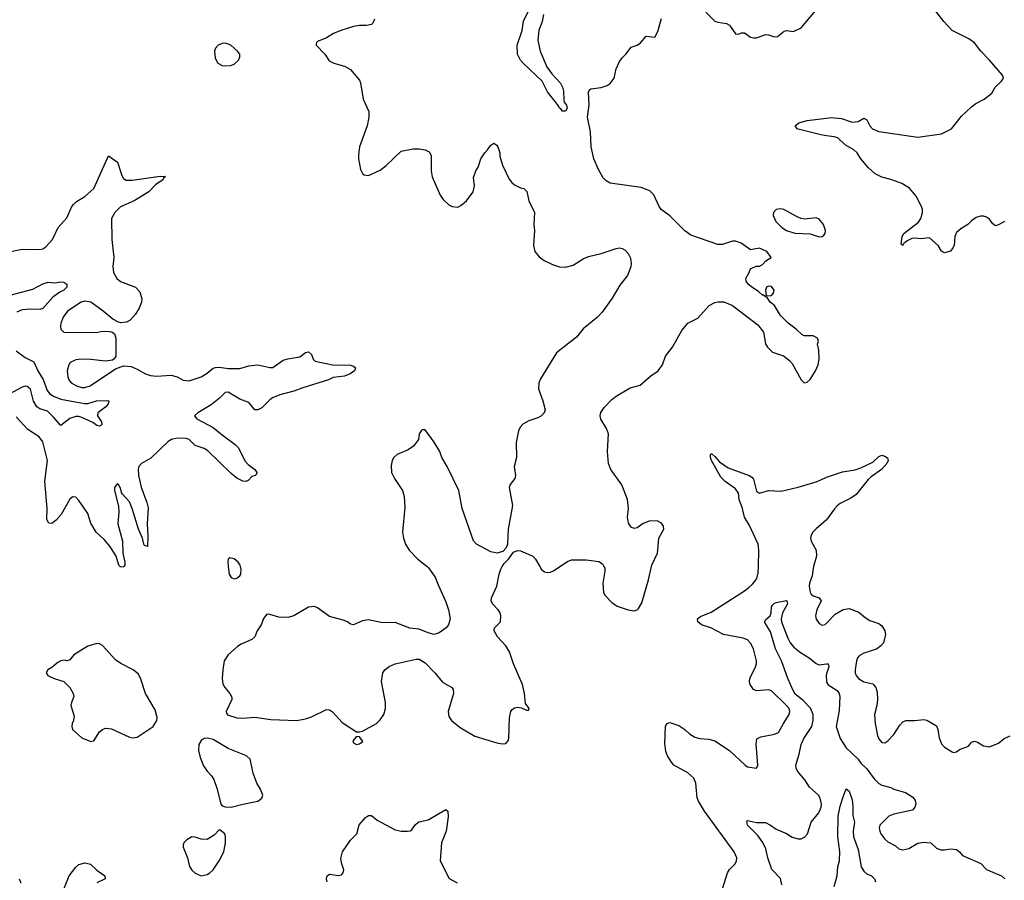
# Model space of a CAD drawing. Header units: inches. Extents: x 1449094 to 1618372, y 389908 to 534307.
# Tile 118 of 256: x 1474594 to 1481190, y 467900 to 473662. Entities that reach past the tile are written whole.
import ezdxf

# ---------------------------------------------------------------- set-up
doc = ezdxf.new("R2010")
doc.units = ezdxf.units.IN
doc.header["$MEASUREMENT"] = 0
for name, color, linetype in [('B4476', 7, 'Continuous'), ('B4477', 7, 'Continuous'), ('B4486', 7, 'Continuous'), ('B4487', 7, 'Continuous')]:
    doc.layers.add(name, color=color, linetype=linetype)

msp = doc.modelspace()

# ---------------------------------------------------------------- linework, layer by layer
at = {"layer": 'B4476', "color": 5}
for points, elevation in [([(1475291.6, 470000), (1475290, 469998), (1475270, 469996), (1475266.6, 470000)], 680), ([(1477322.8, 470000), (1477332.3, 469992.3), (1477378.4, 469930), (1477397.3, 469877.3), (1477450, 469764.7), (1477466.8, 469710), (1477478.8, 469650), (1477466.8, 469610), (1477450.4, 469589.6), (1477404.1, 469555.9), (1477370, 469546.6), (1477330, 469556), (1477270, 469580.5), (1477208.5, 469588.5), (1477110, 469625.1), (1477023.7, 469623.7), (1476930, 469644.5), (1476890, 469637), (1476830, 469609.2), (1476810, 469614), (1476789.6, 469629.6), (1476761.6, 469641.6), (1476670, 469665.1), (1476590, 469723.7), (1476570, 469732), (1476530, 469729.5), (1476430, 469671.5), (1476390, 469658.9), (1476330, 469661.1), (1476270, 469679.3), (1476250, 469681.2), (1476226.6, 469653.4), (1476213, 469610), (1476185.5, 469570), (1476170, 469529.4), (1476148.9, 469511.1), (1476078.4, 469481.6), (1476053.9, 469466.1), (1475990, 469409.6), (1475963.6, 469370), (1475954.3, 469310), (1475951.7, 469250), (1475956, 469216), (1475968.2, 469190), (1476003, 469150), (1476014.4, 469125.6), (1476014.8, 469110), (1475978, 469030), (1475979.6, 469019.6), (1475986.8, 469006.8), (1476048.3, 468988.3), (1476090, 468984.4), (1476170, 468993), (1476276.5, 468976.5), (1476450, 468970.3), (1476510, 468982), (1476550, 468995.3), (1476650, 469043.1), (1476670, 469040.4), (1476690, 469028.4), (1476755.6, 468955.6), (1476850, 468894), (1476870, 468893.4), (1476890, 468899.1), (1476983.7, 468950), (1477010, 468973.4), (1477033, 469010), (1477044, 469050), (1477044.4, 469090), (1477018.9, 469230), (1477027.3, 469290), (1477039.3, 469310), (1477070, 469330.4), (1477110, 469348.2), (1477250, 469380.5), (1477270, 469380.5), (1477310, 469356.3), (1477374.9, 469290), (1477427, 469227), (1477490.2, 469190.2), (1477498, 469178), (1477499.6, 469150), (1477463.6, 469030), (1477470, 468996.3), (1477487.7, 468970), (1477543.9, 468923.9), (1477644, 468864), (1477790, 468819.3), (1477826, 468814), (1477850, 468816), (1477866.6, 468833.4), (1477871.5, 468848.5), (1477876.2, 468990), (1477883.7, 469030), (1477890, 469041), (1477910, 469054.8), (1477930, 469058.8), (1477954.8, 469054.8), (1477990, 469038), (1478002, 469038), (1478008, 469050), (1477983.2, 469083.2), (1477976.2, 469150), (1477962, 469210), (1477902.6, 469350), (1477875.1, 469430), (1477850, 469469.6), (1477794, 469530), (1477773.2, 469570), (1477775.3, 469590), (1477816, 469630), (1477818, 469670), (1477812.3, 469690), (1477799.3, 469710), (1477760.9, 469750), (1477752.3, 469770), (1477754.5, 469790), (1477791.6, 469870), (1477805.6, 469950), (1477816.6, 469983.4), (1477826.9, 470000)], 720), ([(1475991.5, 470000), (1475997.3, 469950), (1476010, 469927.3), (1476030, 469918.8), (1476050, 469922.8), (1476070, 469938), (1476076, 469950), (1476078.6, 469981.4), (1476074.2, 470000)], 720), ([(1478079.2, 470000), (1478090, 469981), (1478110, 469966), (1478130, 469961), (1478150, 469962.8), (1478170, 469970.8), (1478213.3, 470000)], 720), ([(1478507.9, 470000), (1478513.7, 469990), (1478514.9, 469970), (1478500.4, 469890), (1478504.4, 469830), (1478513.4, 469810), (1478560.6, 469760.6), (1478595.8, 469735.8), (1478670, 469710.4), (1478710, 469704), (1478730, 469710.7), (1478740.1, 469719.9), (1478762.7, 469757.3), (1478807.4, 469912.6), (1478827.4, 470000)], 720), ([(1479304.4, 467850), (1479335.3, 467950), (1479350, 467972), (1479387.6, 468010), (1479396.9, 468030), (1479398, 468050), (1479381.1, 468090), (1479181.8, 468361.8), (1479141.4, 468430), (1479131.8, 468451.8), (1479123.8, 468550), (1479110, 468584.2), (1479070, 468619.8), (1478976.9, 468670), (1478959.7, 468690), (1478933.9, 468733.9), (1478922.6, 468762.6), (1478916.9, 468816.9), (1478919.5, 468930), (1478930, 468950.8), (1478950, 468956.3), (1479010, 468936.3), (1479050, 468910.3), (1479080.7, 468880.7), (1479117.7, 468857.7), (1479150, 468850.3), (1479210, 468845.2), (1479250, 468832.7), (1479349.3, 468769.3), (1479454, 468670), (1479470, 468660.4), (1479529, 468651), (1479538, 468670), (1479528.2, 468811.8), (1479533.3, 468846.7), (1479558.9, 468861.1), (1479650, 468878), (1479678, 468890), (1479709.8, 468950.2), (1479749.7, 469010), (1479753.8, 469030), (1479748.5, 469050), (1479731.6, 469070), (1479630, 469168.4), (1479610, 469175.8), (1479530, 469167.7), (1479510, 469178.3), (1479487.2, 469210), (1479482.3, 469230), (1479485.4, 469250), (1479523, 469330), (1479529.7, 469350), (1479529.7, 469370), (1479509.7, 469450), (1479490, 469487.3), (1479469.8, 469509.8), (1479441.2, 469521.2), (1479310, 469546.6), (1479224.2, 469590), (1479162.4, 469610), (1479136, 469630), (1479135.6, 469650), (1479154.2, 469665.8), (1479225.7, 469694.3), (1479450, 469837.7), (1479479.1, 469860.9), (1479500.7, 469879.3), (1479525.4, 469910), (1479535.5, 469930), (1479541.4, 469958.6), (1479542.7, 470000)], 680), ([(1479912.2, 470000), (1479909.3, 469990), (1479902.2, 469937.8), (1479884.7, 469890), (1479882.4, 469870), (1479889.1, 469830), (1479896.3, 469816.3), (1479910, 469804.2), (1479950.6, 469790), (1479962.6, 469770), (1479934.5, 469710), (1479925.2, 469670), (1479929.2, 469649.2), (1479950, 469618.7), (1479970, 469608.9), (1479990, 469611.8), (1480000, 469622.2)], 680), ([(1479699.9, 467870), (1479690, 467911), (1479633, 467973), (1479606.7, 468050), (1479592.1, 468110), (1479572.4, 468152.4), (1479539, 468199), (1479469.7, 468270), (1479464.2, 468295.8), (1479470, 468300.7), (1479530, 468287.6), (1479590, 468286), (1479624.2, 468270), (1479662.5, 468242.5), (1479730, 468213), (1479770, 468189.2), (1479810, 468176.9), (1479830, 468178), (1479852.3, 468187.7), (1479871.8, 468210), (1479895.5, 468290), (1479947.8, 468352.2), (1479963.2, 468390), (1479965.7, 468410), (1479956.8, 468450), (1479944.5, 468470), (1479884.5, 468524.5), (1479852.7, 468572.7), (1479804.8, 468630), (1479795.3, 468650), (1479792.5, 468670), (1479816.2, 468743.8), (1479828.4, 468810), (1479846.6, 468850), (1479901.4, 468930), (1479909.9, 468970), (1479909.3, 469010), (1479891.7, 469051.7), (1479843.5, 469103.5), (1479790, 469146.6), (1479776.1, 469170), (1479740.5, 469250), (1479698, 469370), (1479656.9, 469450), (1479624.1, 469564.1), (1479583, 469630), (1479593.1, 469646.9), (1479621.1, 469670), (1479627.4, 469690), (1479629.7, 469730), (1479637.4, 469742.6), (1479650, 469755.5), (1479661, 469759), (1479730, 469772.9), (1479733.4, 469770), (1479737.6, 469750), (1479704.7, 469690), (1479696.3, 469650), (1479698.2, 469630), (1479740.1, 469520.1), (1479756.3, 469490), (1479781, 469461), (1479825.3, 469425.3), (1479882.3, 469390), (1479930, 469350.4), (1479950, 469343.1), (1480000, 469348.8)], 660), ([(1480000, 469283), (1479995.9, 469270), (1479998.5, 469230), (1480000, 469227)], 660), ([(1476654.8, 467890), (1476649.7, 467910), (1476654, 467930), (1476670, 467941.1), (1476730, 467931.6), (1476750, 467937.6), (1476761.3, 467950), (1476765.7, 467970), (1476750, 468017.2), (1476746.1, 468046.1), (1476757.7, 468090), (1476810, 468168), (1476851.8, 468210), (1476867.6, 468272.4), (1476910, 468321.3), (1476930, 468334.9), (1476950, 468334.9), (1476990, 468302.4), (1477110, 468237.6), (1477150, 468228.2), (1477192, 468228), (1477210, 468230.8), (1477221.5, 468238.5), (1477246.2, 468273.8), (1477268.7, 468291.3), (1477330, 468303.8), (1477450, 468374.9), (1477463, 468363), (1477464.8, 468324.8), (1477450.1, 468229.9), (1477419.3, 468150), (1477411.6, 468030), (1477471.2, 467911.2), (1477523.9, 467883.9)], 680), ([(1474886.3, 467830), (1474924.9, 467930), (1474970, 467988.8), (1474990, 468004.9), (1475030, 468017.4), (1475068.1, 468008.1), (1475110, 467967), (1475165.5, 467930), (1475166.8, 467910), (1475110, 467884)], 680), ([(1474590.2, 467910), (1474602.1, 467882.1)], 680)]:
    msp.add_lwpolyline(points, dxfattribs=dict(at, elevation=elevation))
at = {"layer": 'B4476', "color": 5, "elevation": 720}
for points in [[(1475110, 469484.5), (1475050, 469467), (1474958, 469410), (1474930, 469375.3), (1474910, 469369.2), (1474893.2, 469373.2), (1474870, 469369.2), (1474850, 469357.2), (1474810, 469324), (1474782, 469310), (1474772, 469290), (1474782, 469270), (1474824.7, 469250), (1474890, 469230.5), (1474930, 469190.7), (1474952.7, 469150), (1474958, 469130), (1474940.5, 469090), (1474938, 469070), (1474958.8, 468998.8), (1474954.4, 468970), (1474945.7, 468950), (1474944.2, 468930), (1474948.8, 468910), (1475010, 468853.7), (1475070, 468828.2), (1475090, 468834), (1475130, 468894.9), (1475149.4, 468910), (1475170, 468917.4), (1475210, 468914.3), (1475330, 468858.9), (1475350, 468853.4), (1475381.7, 468858.3), (1475489.3, 468930), (1475512, 468970), (1475515.1, 468990), (1475501.5, 469041.5), (1475436.3, 469150), (1475406.7, 469246.7), (1475390, 469280.7), (1475355.1, 469310), (1475271.8, 469351.8), (1475235.5, 469375.5), (1475150, 469472.3), (1475130, 469483.7)], [(1475851.7, 468851.7), (1475830, 468849.5), (1475810, 468835.1), (1475794.9, 468810), (1475792.4, 468770), (1475802.3, 468722.3), (1475825.5, 468665.5), (1475850, 468630.8), (1475879.9, 468599.9), (1475894.6, 468574.6), (1475917.3, 468510), (1475941, 468410), (1475950, 468398), (1475970.9, 468390.9), (1476010, 468390.7), (1476090, 468408.7), (1476189.6, 468430.4), (1476216, 468450), (1476222, 468470), (1476207.3, 468510), (1476183.6, 468550), (1476157.7, 468617.7), (1476137.2, 468710), (1476113.6, 468733.6), (1475990, 468782), (1475890, 468842.9)], [(1476850, 468862), (1476826.9, 468833.1), (1476830, 468820.7), (1476850, 468809.1), (1476870, 468814.4), (1476892.3, 468830), (1476870, 468860.9)], [(1475930, 468238), (1475896.8, 468203.2), (1475850, 468173.2), (1475810, 468175.1), (1475770, 468189.3), (1475748.5, 468191.5), (1475714.8, 468170), (1475694.8, 468150), (1475690, 468138), (1475690, 468122), (1475719.3, 468050), (1475732.8, 467992.8), (1475748.1, 467968.1), (1475770, 467946.8), (1475810, 467930.8), (1475850, 467939.1), (1475869, 467950), (1475890, 467971), (1475930, 468031), (1475960.9, 468090), (1475972.7, 468150), (1475973.2, 468190), (1475968, 468210), (1475936.4, 468236.4)]]:
    msp.add_lwpolyline(points, close=True, dxfattribs=at)
at = {"layer": 'B4477', "color": 5}
for points, elevation in [([(1478102.8, 473697.2), (1478094.9, 473650), (1478072.7, 473590), (1478065.2, 473525.2), (1478080.5, 473450), (1478126.4, 473346.4), (1478158.4, 473298.4), (1478216.1, 473236.1), (1478230.6, 473210), (1478236.3, 473183.7), (1478239.6, 473119.6), (1478242, 473110), (1478258, 473090), (1478262, 473070), (1478251, 473049), (1478230, 473048.7), (1478222, 473062), (1478209.4, 473069.4), (1478204, 473084), (1478130, 473179), (1478093.2, 473250), (1477966.6, 473370), (1477949.5, 473390), (1477929.5, 473430), (1477927.3, 473490), (1477959.6, 473590), (1477970, 473650.8), (1478007.6, 473730)], 720), ([(1479190, 473711), (1479250, 473652.7), (1479270, 473644.9), (1479330, 473636.4), (1479350, 473626), (1479390, 473566), (1479410, 473563.8), (1479430, 473573.4), (1479450, 473573.4), (1479490, 473545.5), (1479510, 473539.3), (1479530, 473540.5), (1479590, 473562), (1479610, 473560.5), (1479650, 473546.4), (1479670, 473548.2), (1479715.6, 473584.4), (1479730, 473588.2), (1479777.2, 473582.8), (1479830, 473607.7), (1479949.6, 473750)], 720), ([(1476970, 473666), (1476961, 473639), (1476950, 473628.7), (1476917.3, 473622.7), (1476870, 473623.7), (1476830, 473616.2), (1476744.7, 473590), (1476696, 473570), (1476650, 473541.2), (1476590, 473515.3), (1476582, 473510), (1476581, 473499), (1476581, 473490), (1476638.8, 473430), (1476666.6, 473386.6), (1476698, 473370), (1476770, 473350.5), (1476810, 473327.3), (1476870, 473256), (1476878, 473238), (1476895.5, 473130), (1476933.2, 473046.8), (1476933, 473010), (1476922, 472950), (1476870.6, 472810), (1476864.1, 472755.9), (1476863, 472730), (1476878, 472658), (1476890, 472632), (1476902, 472622), (1476930, 472618), (1477010, 472654.8), (1477050, 472686), (1477150, 472781), (1477230, 472798), (1477270, 472798), (1477311.1, 472791.1), (1477336.9, 472776.9), (1477351.6, 472751.6), (1477350.7, 472650), (1477356.3, 472610), (1477410, 472486), (1477430, 472458.8), (1477470, 472422.8), (1477490.6, 472410.6), (1477530, 472407.3), (1477550, 472417.3), (1477586.6, 472450), (1477632.3, 472510), (1477641.2, 472550), (1477634.6, 472605.4), (1477649.3, 472650.7), (1477664.7, 472675.3), (1477684, 472730), (1477709.4, 472770.6), (1477728.7, 472790), (1477750, 472822), (1477770, 472834), (1477790, 472822), (1477798, 472810), (1477810.9, 472770.9), (1477811.6, 472748.4), (1477827.5, 472687.5), (1477873.2, 472593.2), (1477890.6, 472570.6), (1477910, 472556), (1477950, 472536), (1477970.9, 472530.9), (1477990.7, 472510.7), (1478004, 472450), (1478042, 472370), (1478039.3, 472290), (1478043.8, 472250), (1478036.4, 472150), (1478046, 472110), (1478073.3, 472073.3), (1478106.8, 472050), (1478163, 472023), (1478210, 472007.2), (1478250, 472004.9), (1478302, 472018), (1478370, 472060.7), (1478404.1, 472075.9), (1478490, 472096.3), (1478590, 472130.6), (1478613.4, 472133.4), (1478630, 472130.8), (1478650, 472118.8), (1478670, 472096), (1478685.2, 472065.2), (1478690.4, 472030), (1478687.1, 472007.1), (1478666.8, 471950), (1478614.9, 471885.1), (1478563.8, 471796.2), (1478496.4, 471703.6), (1478466, 471670), (1478368.6, 471591.4), (1478324.1, 471535.9), (1478190, 471432.3), (1478082.3, 471257.7), (1478073, 471230), (1478070.5, 471190), (1478099.3, 471110), (1478114.9, 471050), (1478107.3, 471030), (1478090, 471009.4), (1478064.7, 470995.3), (1478004.9, 470975.1), (1477965.7, 470954.3), (1477946.7, 470933.3), (1477936.3, 470910), (1477919.1, 470830), (1477923, 470730), (1477907.7, 470670), (1477914.9, 470610), (1477910.4, 470589.6), (1477879.1, 470550), (1477873, 470530), (1477896.3, 470410), (1477865.5, 470250), (1477862.8, 470150), (1477853.4, 470126.6), (1477830, 470102), (1477790, 470089.2), (1477750, 470098), (1477654, 470150), (1477633.6, 470173.6), (1477558.3, 470390), (1477536.1, 470510), (1477458, 470670), (1477423.1, 470730), (1477407.8, 470770), (1477370, 470833.2), (1477310, 470915.3), (1477290, 470915.3), (1477284.7, 470910), (1477270.9, 470889.1), (1477264.9, 470850), (1477233, 470807), (1477197.3, 470782.7), (1477122.8, 470750), (1477100.7, 470730), (1477088.5, 470711.5), (1477082.4, 470677.6), (1477085.7, 470630), (1477104.9, 470590), (1477158.4, 470510), (1477168.9, 470468.9), (1477175.1, 470395.1), (1477158, 470230), (1477164.7, 470190), (1477179.7, 470150), (1477204.2, 470110), (1477261.7, 470050), (1477322.8, 470000)], 720), ([(1478827.4, 470000), (1478829.7, 470010), (1478866, 470090), (1478876.3, 470190), (1478909.3, 470250), (1478906.6, 470270), (1478892.7, 470290), (1478865.6, 470305.6), (1478810, 470304.7), (1478770, 470287.8), (1478730, 470260.7), (1478710, 470256.2), (1478690, 470264.5), (1478671.8, 470290), (1478665.1, 470330), (1478673, 470390), (1478666.3, 470450), (1478627.2, 470547.2), (1478553.5, 470650), (1478537.8, 470690), (1478531.7, 470770), (1478538.7, 470890), (1478525.6, 470925.6), (1478487.2, 470987.2), (1478483.5, 471010), (1478487.9, 471032.1), (1478510, 471065.5), (1478560.8, 471119.2), (1478590, 471142), (1478683.5, 471196.5), (1478750, 471215.8), (1478822, 471278), (1478871, 471310), (1478901, 471350), (1478919.6, 471410), (1478968, 471470), (1479030, 471581), (1479069.2, 471630), (1479136.6, 471663.4), (1479212.6, 471747.4), (1479250, 471767.4), (1479270, 471771.8), (1479311.7, 471771.7), (1479369.1, 471749.1), (1479539.5, 471619.5), (1479577.3, 471570), (1479590, 471492), (1479602.8, 471470), (1479636.3, 471436.3), (1479710, 471410.7), (1479750, 471380.7), (1479770, 471358.8), (1479830, 471250.8), (1479850, 471231), (1479870, 471234.8), (1479890, 471253.4), (1479926.3, 471310), (1479943.1, 471350), (1479949.7, 471390), (1479948.2, 471450), (1479938.7, 471490), (1479944.7, 471510), (1479939.7, 471530), (1479910, 471545.1), (1479850, 471544.5), (1479833.1, 471553.1), (1479796, 471590), (1479742.7, 471630), (1479690, 471681.2), (1479650, 471748), (1479622, 471770), (1479602, 471802), (1479590, 471806), (1479578, 471818), (1479570, 471818), (1479542.7, 471842.7), (1479499, 471870), (1479474, 471890), (1479461.2, 471910), (1479459, 471930), (1479482, 471970), (1479490, 471994), (1479528.4, 472011.6), (1479550, 472012), (1479570, 472022), (1479593.6, 472046.4), (1479628, 472070), (1479599, 472110), (1479550, 472132.7), (1479490, 472121.2), (1479426.2, 472166.2), (1479390, 472179.5), (1479370, 472178.4), (1479302.5, 472157.5), (1479270, 472156), (1479090, 472219.7), (1479050, 472247.6), (1478950, 472349.6), (1478890.9, 472390.9), (1478876.9, 472410), (1478842, 472490), (1478816.6, 472516.6), (1478758.3, 472538.3), (1478550, 472567.6), (1478522.6, 472582.6), (1478503.5, 472603.5), (1478474, 472654), (1478440.5, 472730), (1478422.4, 472810), (1478418.4, 472910), (1478397.2, 473010), (1478409.4, 473090.6), (1478404, 473176), (1478408, 473190), (1478421.2, 473198.8), (1478490, 473206.8), (1478530, 473220.7), (1478550, 473234.8), (1478576, 473270), (1478590, 473332), (1478610, 473378), (1478630, 473406), (1478654, 473430), (1478690, 473478), (1478730, 473491.3), (1478752.5, 473507.5), (1478790, 473551.3), (1478850, 473544.7), (1478870, 473582), (1478893.7, 473670)], 720), ([(1480000, 472884.6), (1479961.2, 472890), (1479808.2, 472928.2), (1479802, 472930), (1479788, 472950), (1479813.2, 472970), (1479870, 472987.6), (1480000, 473002.7)], 680), ([(1474490, 472101.1), (1474610, 472125.2), (1474730, 472123.7), (1474750, 472128.5), (1474770, 472140.4), (1474815.1, 472190), (1474852.6, 472270), (1474910, 472334.4), (1474943.5, 472410), (1474954.7, 472425.3), (1474975, 472445), (1475030, 472477.3), (1475090, 472532.2), (1475190, 472750.7), (1475250, 472706.8), (1475278, 472618), (1475290, 472598.8), (1475307.2, 472587.2), (1475347.1, 472587.1), (1475534.5, 472614.5), (1475571.8, 472611.8), (1475558.4, 472601.6), (1475552.2, 472590), (1475503.9, 472556), (1475459.7, 472510), (1475360.2, 472450), (1475270, 472407.9), (1475232.2, 472370), (1475210.2, 472330), (1475211.1, 472190), (1475224.1, 472070), (1475218.5, 472010), (1475221.8, 471970), (1475246, 471930), (1475268.9, 471908.9), (1475370.2, 471870.2), (1475399.4, 471839.4), (1475413, 471793), (1475410.3, 471770), (1475394.9, 471730), (1475370.2, 471689.8), (1475333.4, 471650), (1475310, 471637), (1475272.7, 471632.7), (1475255.5, 471635.5), (1475217.2, 471657.2), (1475153.6, 471710), (1475070, 471769.8), (1475030, 471776.2), (1475007, 471770), (1474914, 471710), (1474885.3, 471670), (1474870.5, 471630), (1474868.2, 471608.2), (1474870.7, 471590), (1474890.4, 471570.4), (1475107.9, 471567.9), (1475150, 471576.3), (1475194.8, 471574.8), (1475211, 471571), (1475230, 471558), (1475238.8, 471530), (1475237.3, 471410), (1475227.9, 471392.1), (1475217.1, 471382.9), (1475170, 471374.5), (1475070, 471387.1), (1475010, 471389.7), (1474970, 471385.4), (1474932.7, 471367.3), (1474922.6, 471350), (1474912.8, 471310), (1474915.8, 471270), (1474923.6, 471250), (1474939.6, 471230), (1474974, 471210), (1475010, 471198.7), (1475030, 471199.1), (1475066, 471210), (1475235.6, 471324.4), (1475290, 471344.2), (1475340, 471340), (1475382.3, 471322.3), (1475438, 471290), (1475470, 471279.1), (1475510, 471275.8), (1475610, 471282.7), (1475650.2, 471270.2), (1475690, 471248.9), (1475730, 471243.2), (1475810, 471271), (1475850, 471295.4), (1475890, 471328), (1475905.8, 471334.2), (1475930, 471335.3), (1475993.3, 471326.7), (1476070, 471327.1), (1476130, 471343.7), (1476189.5, 471350.5), (1476270, 471333.4), (1476290, 471333.4), (1476358.9, 471381.1), (1476390, 471391.7), (1476470, 471404.9), (1476510, 471434), (1476530, 471438), (1476550, 471421), (1476560.4, 471390), (1476574.4, 471374.4), (1476690, 471351.8), (1476810, 471349), (1476830, 471342), (1476844.4, 471330), (1476838, 471310), (1476808.2, 471290), (1476770, 471275.1), (1476694.8, 471265.2), (1476662, 471250), (1476490, 471196.8), (1476430, 471173.6), (1476337.3, 471150), (1476288.2, 471130), (1476270, 471117.4), (1476216.1, 471063.9), (1476190, 471049.6), (1476170, 471049.6), (1476130, 471099.2), (1476070, 471120.5), (1475990, 471167.3), (1475970, 471165), (1475933.2, 471126.8), (1475876.8, 471083.2), (1475788.7, 471030), (1475766.4, 471010), (1475782, 470990), (1475891.4, 470931.4), (1475950, 470882.3), (1476038.4, 470818.4), (1476057, 470797), (1476105.3, 470705.3), (1476124.5, 470684.5), (1476170.4, 470650), (1476184, 470630), (1476181, 470619), (1476172, 470610), (1476150, 470602.7), (1476123.8, 470576.2), (1476110, 470569.6), (1476090, 470571.8), (1476050, 470593), (1476010, 470624), (1475854.7, 470774.7), (1475829.9, 470789.9), (1475770, 470811.5), (1475730, 470851.7), (1475710, 470858.3), (1475650, 470860.8), (1475610.7, 470850), (1475590, 470837.3), (1475473.5, 470726.5), (1475410, 470689.7), (1475393.1, 470670), (1475388.4, 470651.6), (1475389.5, 470610), (1475407.2, 470532.8), (1475446.2, 470430), (1475454.2, 470394.2), (1475448.9, 470288.9), (1475452.8, 470207.2), (1475450, 470134), (1475430, 470142.4), (1475426.5, 470150), (1475416.4, 470190), (1475390, 470251.2), (1475350, 470382.9), (1475330, 470434.2), (1475284, 470484), (1475276.5, 470496.5), (1475270, 470525.2), (1475256.3, 470550), (1475246.3, 470553.7), (1475230.5, 470530), (1475230.4, 470510), (1475256.2, 470403.8), (1475258.9, 470370), (1475252.8, 470287.2), (1475283.6, 470170), (1475285.3, 470090), (1475298.9, 470030), (1475299.3, 470010), (1475291.6, 470000)], 680), ([(1474530, 471817.8), (1474682, 471858), (1474750, 471894), (1474784.5, 471904.5), (1474830, 471901), (1474870, 471907.3), (1474890, 471904), (1474910.7, 471890.7), (1474910.4, 471870), (1474890.4, 471850), (1474862.5, 471837.5), (1474816.1, 471803.9), (1474750, 471728.7), (1474730, 471721.2), (1474664.6, 471724.6), (1474610, 471718.4), (1474575.5, 471704.5)], 660), ([(1474570, 471444), (1474630, 471400.8), (1474690.2, 471370.2), (1474716.3, 471310), (1474752.5, 471252.5), (1474778.4, 471178.4), (1474797.2, 471157.2), (1474821.5, 471141.5), (1474870, 471121), (1475027.6, 471092.4), (1475050, 471092.7), (1475108, 471110), (1475173.2, 471113.2), (1475192, 471110), (1475187.7, 471090), (1475170.3, 471070), (1475118, 471030), (1475116.3, 471010), (1475142.8, 470970), (1475144.7, 470950), (1475130, 470941.2), (1475110, 470945.6), (1475084.2, 470964.2), (1475010, 470998.3), (1474990, 471005.1), (1474970, 471005.3), (1474929.2, 470990.8), (1474870, 470945.2), (1474821.6, 471001.6), (1474779.9, 471039.9), (1474730, 471056.2), (1474708.8, 471068.8), (1474686.7, 471106.7), (1474667, 471187), (1474645.4, 471205.4), (1474630, 471207.3), (1474610, 471201.5), (1474490, 471136.3)], 660), ([(1475266.6, 470000), (1475258, 470010), (1475239.7, 470070), (1475197.4, 470137.4), (1475161.3, 470181.3), (1475105.6, 470230), (1475070.9, 470290), (1475050, 470355.6), (1474990, 470443.7), (1474970, 470464.5), (1474950, 470467), (1474930, 470452), (1474871.4, 470350), (1474839.5, 470310), (1474810, 470289.7), (1474789.6, 470290), (1474775.2, 470315.2), (1474777.3, 470390), (1474763, 470570), (1474780.4, 470710), (1474750, 470835.1), (1474724.5, 470870), (1474650, 470918.7), (1474570, 471003.6)], 680), ([(1479542.7, 470000), (1479546.1, 470110), (1479541.5, 470150), (1479479.8, 470279.8), (1479449.8, 470330), (1479435.7, 470390), (1479414.5, 470450), (1479410, 470491.6), (1479390, 470520.8), (1479319.8, 470570), (1479290, 470599.8), (1479228.8, 470710), (1479221.3, 470730), (1479221.2, 470750), (1479225.6, 470754.4), (1479230, 470754.9), (1479250, 470736.4), (1479281.7, 470701.7), (1479341.2, 470661.2), (1479481.6, 470610), (1479499.4, 470599.4), (1479510, 470584.9), (1479530, 470506), (1479550, 470492), (1479610, 470508.7), (1479695.3, 470504.7), (1479810, 470531.6), (1479935.3, 470570), (1479990, 470594.4), (1480000, 470597.8)], 680), ([(1480000, 470313.2), (1479997.7, 470310), (1479930, 470253.6), (1479908.2, 470230), (1479896.9, 470210), (1479892.6, 470190), (1479897.3, 470170), (1479930.1, 470110.1), (1479932.6, 470070), (1479912.2, 470000)], 680), ([(1477826.9, 470000), (1477839.6, 470020.4), (1477869, 470050), (1477903.3, 470096.7), (1477930, 470108), (1477950, 470104.9), (1478031.3, 470070), (1478050.5, 470050.5), (1478079.2, 470000)], 720), ([(1476074.2, 470000), (1476071.8, 470010), (1476057, 470030), (1476030, 470052), (1476002, 470058), (1475990.8, 470049.2), (1475987.7, 470032.3), (1475991.5, 470000)], 720), ([(1478213.3, 470000), (1478265, 470035), (1478290, 470044.6), (1478390, 470046), (1478473.3, 470033.3), (1478497.7, 470017.7), (1478507.9, 470000)], 720)]:
    msp.add_lwpolyline(points, dxfattribs=dict(at, elevation=elevation))
at = {"layer": 'B4477', "color": 5, "elevation": 720}
for points in [[(1475970, 473503.6), (1475950, 473502.4), (1475923, 473490), (1475906.4, 473470), (1475899.5, 473450), (1475903.6, 473403.6), (1475920.7, 473370), (1475950, 473355.5), (1475970, 473353.4), (1476006, 473354), (1476030, 473362.8), (1476059, 473390), (1476069, 473410), (1476068.7, 473430), (1476054, 473450), (1476009, 473490), (1475990, 473498.4)], [(1479690, 472395.6), (1479661, 472390), (1479644, 472370), (1479642, 472350), (1479659.1, 472310), (1479699.1, 472270), (1479730.8, 472250), (1479787, 472233), (1479890, 472228.2), (1479950, 472208), (1479969.3, 472210.7), (1479981.2, 472218.8), (1479989, 472230), (1479993.2, 472250), (1479979.3, 472290), (1479950, 472326), (1479930, 472335.1), (1479850, 472327), (1479830, 472331.5), (1479801.4, 472341.5), (1479713.2, 472390)], [(1479610, 471877.2), (1479598, 471870), (1479591, 471850), (1479594, 471814), (1479630, 471816), (1479644, 471830), (1479649.2, 471850), (1479630, 471876)]]:
    msp.add_lwpolyline(points, close=True, dxfattribs=at)
at = {"layer": 'B4486', "color": 5}
for points, elevation in [([(1480000, 469622.2), (1480057.9, 469682.1), (1480110, 469712.8), (1480150, 469719.7), (1480215.5, 469695.5), (1480258.5, 469658.5), (1480290, 469639.5), (1480350, 469619.6), (1480370, 469604.4), (1480390.3, 469570), (1480394.9, 469545.1), (1480380.4, 469490), (1480363.7, 469470), (1480332.9, 469447.1), (1480250, 469420.7), (1480217.8, 469402.2), (1480206.9, 469390), (1480199.7, 469370), (1480190.3, 469310), (1480190.3, 469290), (1480197.4, 469270), (1480212.7, 469250), (1480250, 469228.9), (1480310, 469216.3), (1480330, 469191), (1480339.2, 469159.2), (1480340.3, 469110), (1480335.6, 469070), (1480320.8, 469010), (1480324.2, 468950), (1480340.7, 468870), (1480350, 468846.4), (1480370, 468821.7), (1480390, 468821.1), (1480410, 468834.4), (1480450, 468877.1), (1480490, 468939.3), (1480510, 468960.4), (1480530.4, 468970.4), (1480590, 468968.8), (1480650, 468976), (1480670, 468973.1), (1480735, 468935), (1480744.2, 468910), (1480753.7, 468853.7), (1480770, 468813), (1480790, 468792.4), (1480839.9, 468759.9), (1480850, 468756.3), (1480870, 468760.7), (1480890, 468774.8), (1480950, 468798), (1480970, 468824.7), (1480989.3, 468830.7), (1481010, 468824), (1481050, 468799.1), (1481090, 468794), (1481150, 468817.3), (1481189.7, 468850.3), (1481230, 468867.7)], 680), ([(1480000, 469348.8), (1480010.5, 469350), (1480014.9, 469330), (1480000, 469283)], 660), ([(1480000, 469227), (1480009.1, 469209.1), (1480069.4, 469170), (1480083.8, 469150), (1480088.1, 469130), (1480082.8, 469037.2), (1480064.6, 468930), (1480089.8, 468850), (1480130, 468787.9), (1480210, 468711.5), (1480230, 468683.6), (1480270, 468645.2), (1480318.5, 468578.5), (1480350, 468548.4), (1480370, 468537), (1480430, 468521.3), (1480451, 468510), (1480527, 468487), (1480576.4, 468456.4), (1480593.8, 468433.8), (1480597, 468410), (1480590.3, 468390), (1480574, 468370), (1480450, 468342.7), (1480416.3, 468330), (1480357.1, 468270), (1480352.4, 468250), (1480355.3, 468230), (1480363.7, 468210), (1480390, 468174.4), (1480410, 468157.4), (1480460.7, 468130), (1480482.8, 468110), (1480510, 468103.1), (1480550, 468113.4), (1480610, 468147.9), (1480650, 468155.8), (1480698.8, 468150), (1480736.1, 468116.1), (1480764.1, 468104.1), (1480790, 468103), (1480830.5, 468110.5), (1480870, 468106.8), (1480890.5, 468090.5), (1480910, 468066), (1481032.3, 468012.3), (1481071.5, 467971.5), (1481170.2, 467930.2), (1481194.4, 467910)], 660), ([(1480050, 467858), (1480070.6, 467929.4), (1480073.8, 467990), (1480085.8, 468030), (1480087.5, 468092.5), (1480075.1, 468190), (1480077.2, 468330), (1480090, 468396), (1480110, 468458), (1480130, 468512), (1480150, 468496), (1480170, 468438), (1480175.2, 468395.2), (1480174.5, 468334.5), (1480187.3, 468290), (1480178.4, 468230), (1480180.1, 468190), (1480210, 468105.5), (1480230.7, 467990), (1480250, 467960.6), (1480270, 467943.2), (1480300.5, 467930), (1480320.4, 467910), (1480328.2, 467890)], 640)]:
    msp.add_lwpolyline(points, dxfattribs=dict(at, elevation=elevation))
at = {"layer": 'B4487', "color": 5, "elevation": 680}
for points in [[(1480000, 473002.7), (1480030, 473006.2), (1480099.3, 472999.3), (1480170, 472975.2), (1480210, 472980.9), (1480250, 473002), (1480270, 472990.7), (1480290.3, 472950), (1480307, 472930), (1480350, 472912.9), (1480610, 472874.9), (1480770, 472896.9), (1480835.6, 472930), (1480904, 473016), (1480970, 473078), (1480999.4, 473100.6), (1481054.5, 473130), (1481107, 473170), (1481129.6, 473210), (1481171.3, 473250), (1481184.7, 473270), (1481178, 473290), (1481091.4, 473391.4), (1481032.8, 473450), (1480990, 473506.6), (1480953.1, 473533.1), (1480839.7, 473590), (1480783.9, 473650), (1480722.4, 473730)], [(1481190.4, 472310), (1481150, 472287.3), (1481130, 472282), (1481125.1, 472285.1), (1481110, 472298), (1481090, 472326), (1481070, 472339.3), (1481050, 472346), (1481030, 472346), (1481002, 472338), (1480970, 472315.3), (1480946, 472290), (1480898, 472262), (1480870, 472237.2), (1480859.3, 472210), (1480854, 472150), (1480846.1, 472133.9), (1480828.6, 472111.4), (1480790, 472101.6), (1480770, 472112.7), (1480747.6, 472150), (1480690, 472202), (1480630, 472193.6), (1480590, 472198.6), (1480570, 472196.5), (1480538.7, 472181.3), (1480517.1, 472162.9), (1480510, 472149.7), (1480499, 472159), (1480505.5, 472210), (1480516.8, 472230), (1480614.1, 472305.9), (1480630.4, 472329.6), (1480642.9, 472370), (1480642.5, 472390), (1480635.6, 472410), (1480599.3, 472479.3), (1480554.7, 472534.7), (1480504.4, 472564.4), (1480430, 472592.7), (1480370, 472607.6), (1480325.1, 472630), (1480279.7, 472670), (1480230, 472729.6), (1480204, 472770), (1480181.7, 472790), (1480124.2, 472824.2), (1480074.7, 472870), (1480050, 472877.7), (1480000, 472884.6)], [(1480000, 470597.8), (1480106.2, 470633.8), (1480190, 470648.9), (1480230, 470660.9), (1480310, 470698.3), (1480350, 470737.3), (1480370, 470745.5), (1480390, 470740.5), (1480408, 470728), (1480412.4, 470710), (1480403, 470690), (1480368.2, 470650), (1480298, 470602), (1480277.2, 470582.8), (1480198.1, 470481.9), (1480162, 470458), (1480090, 470421.8), (1480070, 470406.2), (1480052.1, 470387.9), (1480000, 470313.2)]]:
    msp.add_lwpolyline(points, dxfattribs=at)

doc.saveas('drawing.dxf')
